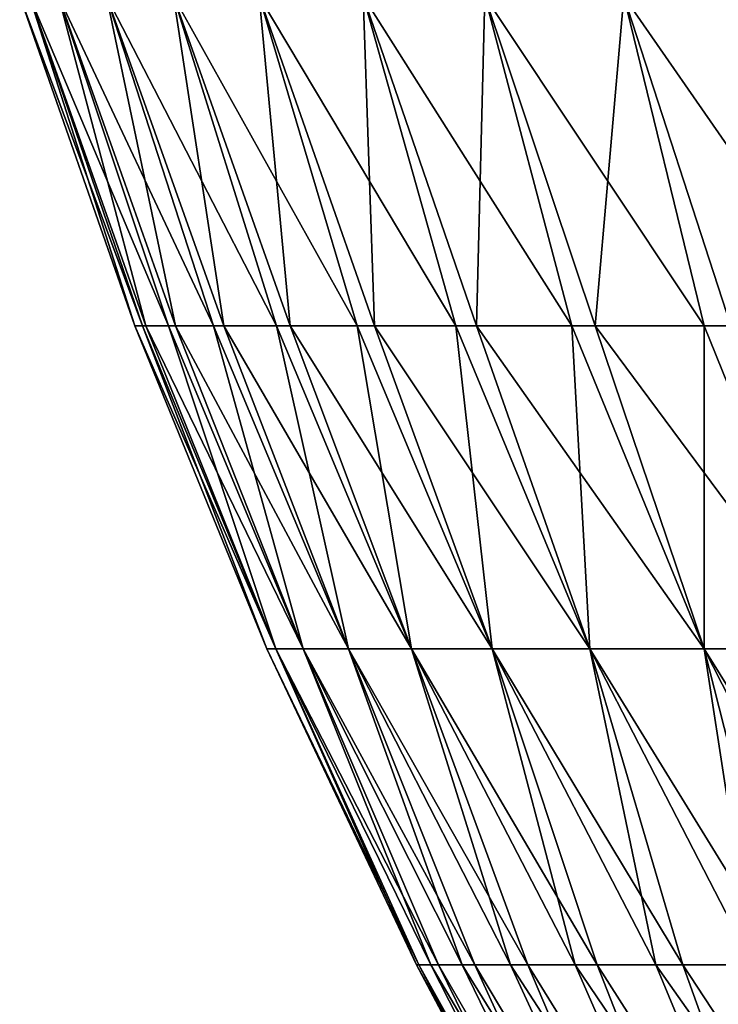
# Model space of a CAD drawing. Header units: millimetres. Extents: x -17.6 to 34.9, y -55.1 to 0.
# Tile 19 of 94: x -14.5 to -12.1, y -22.5 to -19.1. Entities that reach past the tile are written whole.
import ezdxf

# ---------------------------------------------------------------- set-up
doc = ezdxf.new("R2010")
doc.units = ezdxf.units.MM
doc.header["$LTSCALE"] = 38.447787
doc.layers.add('13', color=7, linetype='CONTINUOUS')

msp = doc.modelspace()

# ---------------------------------------------------------------- linework, layer by layer
at = {"layer": '13', "linetype": 'Continuous'}
for points in [[(-14.4914, -18.978, 0.8912), (-14.5253, -18.978, -0.1), (-14.0955, -20.1322, 0.7699), (-14.4914, -18.978, 0.8912)], [(-14.5253, -18.978, -0.1), (-14.4914, -18.978, -1.0912), (-14.1221, -20.1322, -0.1901), (-14.5253, -18.978, -0.1)], [(-14.0955, -20.1322, 0.7699), (-14.5253, -18.978, -0.1), (-14.1221, -20.1322, -0.1901), (-14.0955, -20.1322, 0.7699)], [(-14.39, -18.978, 1.8779), (-14.4914, -18.978, 0.8912), (-14.0038, -20.1322, 1.7259), (-14.39, -18.978, 1.8779)], [(-14.0038, -20.1322, 1.7259), (-14.4914, -18.978, 0.8912), (-14.0955, -20.1322, 0.7699), (-14.0038, -20.1322, 1.7259)], [(-14.4914, -18.978, -1.0912), (-14.39, -18.978, -2.0779), (-14.0833, -20.1322, -1.1497), (-14.4914, -18.978, -1.0912)], [(-14.1221, -20.1322, -0.1901), (-14.4914, -18.978, -1.0912), (-14.0833, -20.1322, -1.1497), (-14.1221, -20.1322, -0.1901)], [(-14.2215, -18.978, 2.8553), (-14.39, -18.978, 1.8779), (-13.8473, -20.1322, 2.6735), (-14.2215, -18.978, 2.8553)], [(-13.8473, -20.1322, 2.6735), (-14.39, -18.978, 1.8779), (-14.0038, -20.1322, 1.7259), (-13.8473, -20.1322, 2.6735)], [(-14.39, -18.978, -2.0779), (-14.2215, -18.978, -3.0553), (-13.9794, -20.1322, -2.1044), (-14.39, -18.978, -2.0779)], [(-14.0833, -20.1322, -1.1497), (-14.39, -18.978, -2.0779), (-13.9794, -20.1322, -2.1044), (-14.0833, -20.1322, -1.1497)], [(-13.9867, -18.978, 3.8189), (-14.2215, -18.978, 2.8553), (-13.6268, -20.1322, 3.6082), (-13.9867, -18.978, 3.8189)], [(-13.6268, -20.1322, 3.6082), (-14.2215, -18.978, 2.8553), (-13.8473, -20.1322, 2.6735), (-13.6268, -20.1322, 3.6082)], [(-14.2215, -18.978, -3.0553), (-13.9867, -18.978, -4.0189), (-13.8108, -20.1322, -3.0499), (-14.2215, -18.978, -3.0553)], [(-13.9794, -20.1322, -2.1044), (-14.2215, -18.978, -3.0553), (-13.8108, -20.1322, -3.0499), (-13.9794, -20.1322, -2.1044)], [(-13.6866, -18.978, 4.7642), (-13.9867, -18.978, 3.8189), (-13.3433, -20.1322, 4.5258), (-13.6866, -18.978, 4.7642)], [(-13.3433, -20.1322, 4.5258), (-13.9867, -18.978, 3.8189), (-13.6268, -20.1322, 3.6082), (-13.3433, -20.1322, 4.5258)], [(-13.9867, -18.978, -4.0189), (-13.6866, -18.978, -4.9642), (-13.5784, -20.1322, -3.9818), (-13.9867, -18.978, -4.0189)], [(-13.8108, -20.1322, -3.0499), (-13.9867, -18.978, -4.0189), (-13.5784, -20.1322, -3.9818), (-13.8108, -20.1322, -3.0499)], [(-13.3228, -18.978, 5.6869), (-13.6866, -18.978, 4.7642), (-12.998, -20.1322, 5.422), (-13.3228, -18.978, 5.6869)], [(-12.998, -20.1322, 5.422), (-13.6866, -18.978, 4.7642), (-13.3433, -20.1322, 4.5258), (-12.998, -20.1322, 5.422)], [(-13.6866, -18.978, -4.9642), (-13.3228, -18.978, -5.8869), (-13.2832, -20.1322, -4.8957), (-13.6866, -18.978, -4.9642)], [(-13.5784, -20.1322, -3.9818), (-13.6866, -18.978, -4.9642), (-13.2832, -20.1322, -4.8957), (-13.5784, -20.1322, -3.9818)], [(-12.8968, -18.978, 6.5826), (-13.3228, -18.978, 5.6869), (-12.5927, -20.1322, 6.2927), (-12.8968, -18.978, 6.5826)], [(-12.5927, -20.1322, 6.2927), (-13.3228, -18.978, 5.6869), (-12.998, -20.1322, 5.422), (-12.5927, -20.1322, 6.2927)], [(-13.3228, -18.978, -5.8869), (-12.8968, -18.978, -6.7826), (-12.9265, -20.1322, -5.7874), (-13.3228, -18.978, -5.8869)], [(-13.2832, -20.1322, -4.8957), (-13.3228, -18.978, -5.8869), (-12.9265, -20.1322, -5.7874), (-13.2832, -20.1322, -4.8957)], [(-12.9265, -20.1322, -5.7874), (-12.8968, -18.978, -6.7826), (-12.5101, -20.1322, -6.6528), (-12.9265, -20.1322, -5.7874)], [(-12.4107, -18.978, 7.4471), (-12.8968, -18.978, 6.5826), (-12.1291, -20.1322, 7.1337), (-12.4107, -18.978, 7.4471)], [(-12.1291, -20.1322, 7.1337), (-12.8968, -18.978, 6.5826), (-12.5927, -20.1322, 6.2927), (-12.1291, -20.1322, 7.1337)], [(-12.8968, -18.978, -6.7826), (-12.4107, -18.978, -7.6471), (-12.5101, -20.1322, -6.6528), (-12.8968, -18.978, -6.7826)], [(-12.5101, -20.1322, -6.6528), (-12.4107, -18.978, -7.6471), (-12.0358, -20.1322, -7.4879), (-12.5101, -20.1322, -6.6528)], [(-11.8667, -18.978, 8.2765), (-12.4107, -18.978, 7.4471), (-11.6094, -20.1322, 7.9414), (-11.8667, -18.978, 8.2765)], [(-11.6094, -20.1322, 7.9414), (-12.4107, -18.978, 7.4471), (-12.1291, -20.1322, 7.1337), (-11.6094, -20.1322, 7.9414)], [(-12.4107, -18.978, -7.6471), (-11.8667, -18.978, -8.4765), (-12.0358, -20.1322, -7.4879), (-12.4107, -18.978, -7.6471)], [(-14.0955, -20.1322, 0.7699), (-14.1221, -20.1322, -0.1901), (-13.6602, -21.264, -0.1), (-14.0955, -20.1322, 0.7699)], [(-14.1221, -20.1322, -0.1901), (-14.0833, -20.1322, -1.1497), (-13.6284, -21.264, -1.0322), (-14.1221, -20.1322, -0.1901)], [(-13.6602, -21.264, -0.1), (-14.1221, -20.1322, -0.1901), (-13.6284, -21.264, -1.0322), (-13.6602, -21.264, -0.1)], [(-14.0038, -20.1322, 1.7259), (-14.0955, -20.1322, 0.7699), (-13.6284, -21.264, 0.8322), (-14.0038, -20.1322, 1.7259)], [(-13.6284, -21.264, 0.8322), (-14.0955, -20.1322, 0.7699), (-13.6602, -21.264, -0.1), (-13.6284, -21.264, 0.8322)], [(-14.0833, -20.1322, -1.1497), (-13.9794, -20.1322, -2.1044), (-13.533, -21.264, -1.9601), (-14.0833, -20.1322, -1.1497)], [(-13.6284, -21.264, -1.0322), (-14.0833, -20.1322, -1.1497), (-13.533, -21.264, -1.9601), (-13.6284, -21.264, -1.0322)], [(-13.8473, -20.1322, 2.6735), (-14.0038, -20.1322, 1.7259), (-13.533, -21.264, 1.7601), (-13.8473, -20.1322, 2.6735)], [(-13.533, -21.264, 1.7601), (-14.0038, -20.1322, 1.7259), (-13.6284, -21.264, 0.8322), (-13.533, -21.264, 1.7601)], [(-13.9794, -20.1322, -2.1044), (-13.8108, -20.1322, -3.0499), (-13.3745, -21.264, -2.8792), (-13.9794, -20.1322, -2.1044)], [(-13.533, -21.264, -1.9601), (-13.9794, -20.1322, -2.1044), (-13.3745, -21.264, -2.8792), (-13.533, -21.264, -1.9601)], [(-13.6268, -20.1322, 3.6082), (-13.8473, -20.1322, 2.6735), (-13.3745, -21.264, 2.6792), (-13.6268, -20.1322, 3.6082)], [(-13.3745, -21.264, 2.6792), (-13.8473, -20.1322, 2.6735), (-13.533, -21.264, 1.7601), (-13.3745, -21.264, 2.6792)], [(-13.8108, -20.1322, -3.0499), (-13.5784, -20.1322, -3.9818), (-13.1536, -21.264, -3.7855), (-13.8108, -20.1322, -3.0499)], [(-13.3745, -21.264, -2.8792), (-13.8108, -20.1322, -3.0499), (-13.1536, -21.264, -3.7855), (-13.3745, -21.264, -2.8792)], [(-13.3433, -20.1322, 4.5258), (-13.6268, -20.1322, 3.6082), (-13.1536, -21.264, 3.5855), (-13.3433, -20.1322, 4.5258)], [(-13.1536, -21.264, 3.5855), (-13.6268, -20.1322, 3.6082), (-13.3745, -21.264, 2.6792), (-13.1536, -21.264, 3.5855)], [(-13.5784, -20.1322, -3.9818), (-13.2832, -20.1322, -4.8957), (-12.8715, -21.264, -4.6745), (-13.5784, -20.1322, -3.9818)], [(-13.1536, -21.264, -3.7855), (-13.5784, -20.1322, -3.9818), (-12.8715, -21.264, -4.6745), (-13.1536, -21.264, -3.7855)], [(-12.998, -20.1322, 5.422), (-13.3433, -20.1322, 4.5258), (-12.8715, -21.264, 4.4745), (-12.998, -20.1322, 5.422)], [(-12.8715, -21.264, 4.4745), (-13.3433, -20.1322, 4.5258), (-13.1536, -21.264, 3.5855), (-12.8715, -21.264, 4.4745)], [(-13.2832, -20.1322, -4.8957), (-12.9265, -20.1322, -5.7874), (-12.5293, -21.264, -5.5422), (-13.2832, -20.1322, -4.8957)], [(-12.8715, -21.264, -4.6745), (-13.2832, -20.1322, -4.8957), (-12.5293, -21.264, -5.5422), (-12.8715, -21.264, -4.6745)], [(-12.5927, -20.1322, 6.2927), (-12.998, -20.1322, 5.422), (-12.5293, -21.264, 5.3422), (-12.5927, -20.1322, 6.2927)], [(-12.5293, -21.264, 5.3422), (-12.998, -20.1322, 5.422), (-12.8715, -21.264, 4.4745), (-12.5293, -21.264, 5.3422)], [(-12.9265, -20.1322, -5.7874), (-12.5101, -20.1322, -6.6528), (-12.1287, -21.264, -6.3846), (-12.9265, -20.1322, -5.7874)], [(-12.5293, -21.264, -5.5422), (-12.9265, -20.1322, -5.7874), (-12.1287, -21.264, -6.3846), (-12.5293, -21.264, -5.5422)], [(-12.1291, -20.1322, 7.1337), (-12.5927, -20.1322, 6.2927), (-12.1287, -21.264, 6.1846), (-12.1291, -20.1322, 7.1337)], [(-12.1287, -21.264, 6.1846), (-12.5927, -20.1322, 6.2927), (-12.5293, -21.264, 5.3422), (-12.1287, -21.264, 6.1846)], [(-12.5101, -20.1322, -6.6528), (-12.0358, -20.1322, -7.4879), (-11.6715, -21.264, -7.1976), (-12.5101, -20.1322, -6.6528)], [(-12.1287, -21.264, -6.3846), (-12.5101, -20.1322, -6.6528), (-11.6715, -21.264, -7.1976), (-12.1287, -21.264, -6.3846)], [(-11.6094, -20.1322, 7.9414), (-12.1291, -20.1322, 7.1337), (-11.6715, -21.264, 6.9976), (-11.6094, -20.1322, 7.9414)], [(-11.6715, -21.264, 6.9976), (-12.1291, -20.1322, 7.1337), (-12.1287, -21.264, 6.1846), (-11.6715, -21.264, 6.9976)], [(-13.6284, -21.264, 0.8322), (-13.6602, -21.264, -0.1), (-13.1276, -22.3704, 0.4726), (-13.6284, -21.264, 0.8322)], [(-13.6602, -21.264, -0.1), (-13.6284, -21.264, -1.0322), (-13.1364, -22.3704, -0.4111), (-13.6602, -21.264, -0.1)], [(-13.1276, -22.3704, 0.4726), (-13.6602, -21.264, -0.1), (-13.1364, -22.3704, -0.4111), (-13.1276, -22.3704, 0.4726)], [(-13.533, -21.264, 1.7601), (-13.6284, -21.264, 0.8322), (-13.0594, -22.3704, 1.3537), (-13.533, -21.264, 1.7601)], [(-13.0594, -22.3704, 1.3537), (-13.6284, -21.264, 0.8322), (-13.1276, -22.3704, 0.4726), (-13.0594, -22.3704, 1.3537)], [(-13.6284, -21.264, -1.0322), (-13.533, -21.264, -1.9601), (-13.0857, -22.3704, -1.2934), (-13.6284, -21.264, -1.0322)], [(-13.1364, -22.3704, -0.4111), (-13.6284, -21.264, -1.0322), (-13.0857, -22.3704, -1.2934), (-13.1364, -22.3704, -0.4111)], [(-13.3745, -21.264, 2.6792), (-13.533, -21.264, 1.7601), (-12.9321, -22.3704, 2.2282), (-13.3745, -21.264, 2.6792)], [(-12.9321, -22.3704, 2.2282), (-13.533, -21.264, 1.7601), (-13.0594, -22.3704, 1.3537), (-12.9321, -22.3704, 2.2282)], [(-13.533, -21.264, -1.9601), (-13.3745, -21.264, -2.8792), (-12.9759, -22.3704, -2.1702), (-13.533, -21.264, -1.9601)], [(-13.0857, -22.3704, -1.2934), (-13.533, -21.264, -1.9601), (-12.9759, -22.3704, -2.1702), (-13.0857, -22.3704, -1.2934)], [(-13.1536, -21.264, 3.5855), (-13.3745, -21.264, 2.6792), (-12.7464, -22.3704, 3.0921), (-13.1536, -21.264, 3.5855)], [(-12.7464, -22.3704, 3.0921), (-13.3745, -21.264, 2.6792), (-12.9321, -22.3704, 2.2282), (-12.7464, -22.3704, 3.0921)], [(-13.3745, -21.264, -2.8792), (-13.1536, -21.264, -3.7855), (-12.8074, -22.3704, -3.0377), (-13.3745, -21.264, -2.8792)], [(-12.9759, -22.3704, -2.1702), (-13.3745, -21.264, -2.8792), (-12.8074, -22.3704, -3.0377), (-12.9759, -22.3704, -2.1702)], [(-12.8715, -21.264, 4.4745), (-13.1536, -21.264, 3.5855), (-12.503, -22.3704, 3.9417), (-12.8715, -21.264, 4.4745)], [(-12.503, -22.3704, 3.9417), (-13.1536, -21.264, 3.5855), (-12.7464, -22.3704, 3.0921), (-12.503, -22.3704, 3.9417)], [(-13.1536, -21.264, -3.7855), (-12.8715, -21.264, -4.6745), (-12.581, -22.3704, -3.8919), (-13.1536, -21.264, -3.7855)], [(-12.8074, -22.3704, -3.0377), (-13.1536, -21.264, -3.7855), (-12.581, -22.3704, -3.8919), (-12.8074, -22.3704, -3.0377)], [(-12.5293, -21.264, 5.3422), (-12.8715, -21.264, 4.4745), (-12.2031, -22.3704, 4.7729), (-12.5293, -21.264, 5.3422)], [(-12.2031, -22.3704, 4.7729), (-12.8715, -21.264, 4.4745), (-12.503, -22.3704, 3.9417), (-12.2031, -22.3704, 4.7729)], [(-12.8715, -21.264, -4.6745), (-12.5293, -21.264, -5.5422), (-12.2977, -22.3704, -4.729), (-12.8715, -21.264, -4.6745)], [(-12.581, -22.3704, -3.8919), (-12.8715, -21.264, -4.6745), (-12.2977, -22.3704, -4.729), (-12.581, -22.3704, -3.8919)], [(-12.1287, -21.264, 6.1846), (-12.5293, -21.264, 5.3422), (-11.848, -22.3704, 5.5821), (-12.1287, -21.264, 6.1846)], [(-11.848, -22.3704, 5.5821), (-12.5293, -21.264, 5.3422), (-12.2031, -22.3704, 4.7729), (-11.848, -22.3704, 5.5821)], [(-12.5293, -21.264, -5.5422), (-12.1287, -21.264, -6.3846), (-11.9587, -22.3704, -5.5451), (-12.5293, -21.264, -5.5422)], [(-12.2977, -22.3704, -4.729), (-12.5293, -21.264, -5.5422), (-11.9587, -22.3704, -5.5451), (-12.2977, -22.3704, -4.729)], [(-11.6715, -21.264, 6.9976), (-12.1287, -21.264, 6.1846), (-11.4392, -22.3704, 6.3656), (-11.6715, -21.264, 6.9976)], [(-11.4392, -22.3704, 6.3656), (-12.1287, -21.264, 6.1846), (-11.848, -22.3704, 5.5821), (-11.4392, -22.3704, 6.3656)], [(-12.1287, -21.264, -6.3846), (-11.6715, -21.264, -7.1976), (-11.5657, -22.3704, -6.3366), (-12.1287, -21.264, -6.3846)], [(-11.9587, -22.3704, -5.5451), (-12.1287, -21.264, -6.3846), (-11.5657, -22.3704, -6.3366), (-11.9587, -22.3704, -5.5451)], [(-13.1276, -22.3704, 0.4726), (-13.1364, -22.3704, -0.4111), (-12.5632, -23.4483, -0.0475), (-13.1276, -22.3704, 0.4726)], [(-13.1364, -22.3704, -0.4111), (-13.0857, -22.3704, -1.2934), (-12.5373, -23.4483, -0.9072), (-13.1364, -22.3704, -0.4111)], [(-12.5632, -23.4483, -0.0475), (-13.1364, -22.3704, -0.4111), (-12.5373, -23.4483, -0.9072), (-12.5632, -23.4483, -0.0475)], [(-13.0594, -22.3704, 1.3537), (-13.1276, -22.3704, 0.4726), (-12.5301, -23.4483, 0.812), (-13.0594, -22.3704, 1.3537)], [(-12.5301, -23.4483, 0.812), (-13.1276, -22.3704, 0.4726), (-12.5632, -23.4483, -0.0475), (-12.5301, -23.4483, 0.812)], [(-13.0857, -22.3704, -1.2934), (-12.9759, -22.3704, -2.1702), (-12.4527, -23.4483, -1.7632), (-13.0857, -22.3704, -1.2934)], [(-12.5373, -23.4483, -0.9072), (-13.0857, -22.3704, -1.2934), (-12.4527, -23.4483, -1.7632), (-12.5373, -23.4483, -0.9072)], [(-12.9321, -22.3704, 2.2282), (-13.0594, -22.3704, 1.3537), (-12.4384, -23.4483, 1.6672), (-12.9321, -22.3704, 2.2282)], [(-12.4384, -23.4483, 1.6672), (-13.0594, -22.3704, 1.3537), (-12.5301, -23.4483, 0.812), (-12.4384, -23.4483, 1.6672)], [(-12.9759, -22.3704, -2.1702), (-12.8074, -22.3704, -3.0377), (-12.3097, -23.4483, -2.6114), (-12.9759, -22.3704, -2.1702)], [(-12.4527, -23.4483, -1.7632), (-12.9759, -22.3704, -2.1702), (-12.3097, -23.4483, -2.6114), (-12.4527, -23.4483, -1.7632)], [(-12.7464, -22.3704, 3.0921), (-12.9321, -22.3704, 2.2282), (-12.2883, -23.4483, 2.5142), (-12.7464, -22.3704, 3.0921)], [(-12.2883, -23.4483, 2.5142), (-12.9321, -22.3704, 2.2282), (-12.4384, -23.4483, 1.6672), (-12.2883, -23.4483, 2.5142)], [(-12.8074, -22.3704, -3.0377), (-12.581, -22.3704, -3.8919), (-12.109, -23.4483, -3.4477), (-12.8074, -22.3704, -3.0377)], [(-12.3097, -23.4483, -2.6114), (-12.8074, -22.3704, -3.0377), (-12.109, -23.4483, -3.4477), (-12.3097, -23.4483, -2.6114)], [(-12.503, -22.3704, 3.9417), (-12.7464, -22.3704, 3.0921), (-12.0806, -23.4483, 3.3488), (-12.503, -22.3704, 3.9417)], [(-12.0806, -23.4483, 3.3488), (-12.7464, -22.3704, 3.0921), (-12.2883, -23.4483, 2.5142), (-12.0806, -23.4483, 3.3488)], [(-12.581, -22.3704, -3.8919), (-12.2977, -22.3704, -4.729), (-11.8516, -23.4483, -4.2684), (-12.581, -22.3704, -3.8919)], [(-12.109, -23.4483, -3.4477), (-12.581, -22.3704, -3.8919), (-11.8516, -23.4483, -4.2684), (-12.109, -23.4483, -3.4477)], [(-12.2031, -22.3704, 4.7729), (-12.503, -22.3704, 3.9417), (-11.8163, -23.4483, 4.1674), (-12.2031, -22.3704, 4.7729)], [(-11.8163, -23.4483, 4.1674), (-12.503, -22.3704, 3.9417), (-12.0806, -23.4483, 3.3488), (-11.8163, -23.4483, 4.1674)], [(-12.2977, -22.3704, -4.729), (-11.9587, -22.3704, -5.5451), (-11.5386, -23.4483, -5.0696), (-12.2977, -22.3704, -4.729)], [(-11.8516, -23.4483, -4.2684), (-12.2977, -22.3704, -4.729), (-11.5386, -23.4483, -5.0696), (-11.8516, -23.4483, -4.2684)], [(-11.848, -22.3704, 5.5821), (-12.2031, -22.3704, 4.7729), (-11.4967, -23.4483, 4.9659), (-11.848, -22.3704, 5.5821)], [(-11.4967, -23.4483, 4.9659), (-12.2031, -22.3704, 4.7729), (-11.8163, -23.4483, 4.1674), (-11.4967, -23.4483, 4.9659)]]:
    msp.add_3dface(points, dxfattribs=at)

doc.saveas('drawing.dxf')
